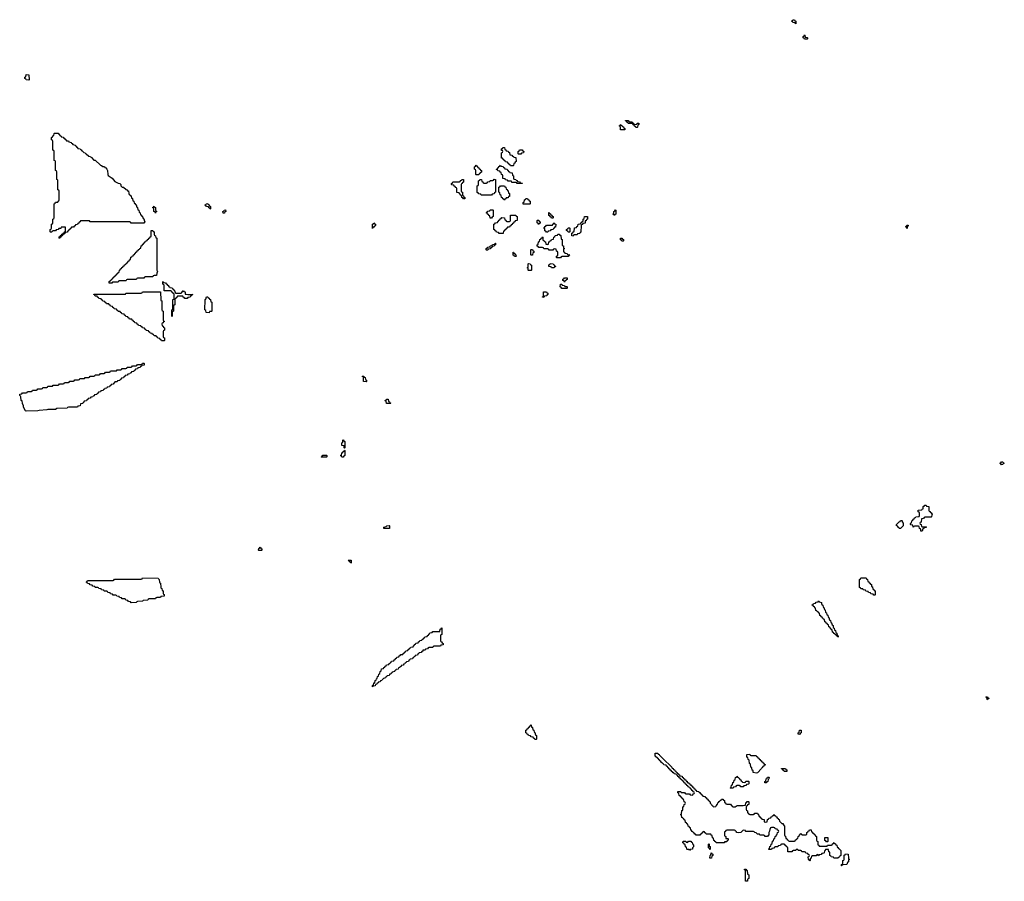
# Model space of a CAD drawing. Header units: inches. Extents: x 2886961 to 3052306, y 543424 to 918523.
# Tile 58 of 117: x 2917367 to 2932774, y 790786 to 804272. Entities that reach past the tile are written whole.
import ezdxf

# ---------------------------------------------------------------- set-up
doc = ezdxf.new("R2010")
doc.units = ezdxf.units.IN
doc.header["$MEASUREMENT"] = 0
for name, color, linetype in [('C9719', 7, 'Continuous'), ('C9729', 7, 'Continuous'), ('C9739', 7, 'Continuous'), ('C9810', 7, 'Continuous'), ('C9820', 7, 'Continuous'), ('C9830', 7, 'Continuous')]:
    doc.layers.add(name, color=color, linetype=linetype)

msp = doc.modelspace()

# ---------------------------------------------------------------- linework, layer by layer
at = {"layer": 'C9719', "color": 6}
for points in [[(2919573, 800000), (2919574, 799890), (2919578, 799878), (2919592, 799872), (2919594, 799850), (2919594, 799730), (2919598, 799718), (2919614, 799710), (2919614, 799570), (2919618, 799558), (2919634, 799550), (2919618, 799542), (2919613, 799527), (2919598, 799522), (2919594, 799510), (2919598, 799478), (2919613, 799473), (2919618, 799458), (2919634, 799450), (2919634, 799410), (2919618, 799402), (2919614, 799390), (2919614, 799310), (2919618, 799298), (2919634, 799290), (2919634, 799250), (2919630, 799246), (2919587, 799247), (2919582, 799262), (2919567, 799267), (2919562, 799282), (2919527, 799287), (2919522, 799302), (2919507, 799307), (2919502, 799322), (2919470, 799326), (2919462, 799342), (2919447, 799347), (2919442, 799362), (2919407, 799367), (2919402, 799382), (2919387, 799387), (2919382, 799402), (2919347, 799407), (2919342, 799422), (2919327, 799427), (2919322, 799442), (2919287, 799447), (2919282, 799462), (2919267, 799467), (2919262, 799482), (2919227, 799487), (2919222, 799502), (2919207, 799507), (2919202, 799522), (2919167, 799527), (2919162, 799542), (2919147, 799547), (2919142, 799562), (2919127, 799567), (2919122, 799582), (2919087, 799587), (2919082, 799602), (2919067, 799607), (2919062, 799622), (2919027, 799627), (2919022, 799642), (2919007, 799647), (2919002, 799662), (2918967, 799667), (2918962, 799682), (2918947, 799687), (2918942, 799702), (2918907, 799707), (2918902, 799722), (2918887, 799727), (2918882, 799742), (2918847, 799747), (2918842, 799762), (2918827, 799767), (2918822, 799782), (2918787, 799787), (2918782, 799802), (2918767, 799807), (2918762, 799822), (2918727, 799827), (2918722, 799842), (2918707, 799847), (2918702, 799862), (2918667, 799867), (2918662, 799882), (2918647, 799887), (2918642, 799902), (2918607, 799907), (2918602, 799922), (2918587, 799927), (2918582, 799942), (2918550, 799946), (2918542, 799962), (2918526, 799970), (2918530, 799974), (2919010, 799974), (2919022, 799978), (2919030, 799994), (2919270, 799994), (2919282, 799998), (2919283, 800000)], [(2920000, 799922), (2919998, 799922), (2919990, 799906), (2919950, 799906), (2919942, 799922), (2919927, 799927), (2919922, 799942), (2919910, 799946), (2919850, 799946), (2919838, 799942), (2919833, 799927), (2919818, 799922), (2919813, 799907), (2919798, 799902), (2919794, 799890), (2919794, 799810), (2919778, 799802), (2919774, 799790), (2919774, 799710), (2919758, 799702), (2919754, 799690), (2919754, 799630), (2919750, 799626), (2919746, 799630), (2919746, 799730), (2919762, 799738), (2919766, 799750), (2919766, 799890), (2919782, 799898), (2919786, 799910), (2919786, 799970), (2919782, 799982), (2919767, 799987), (2919763, 800000)], [(2919798, 800000), (2919798, 799998), (2919813, 799993), (2919887, 799993), (2919902, 799998), (2919903, 800000)], [(2919955, 800000), (2919958, 799978), (2919970, 799974), (2920000, 799973)]]:
    msp.add_lwpolyline(points, dxfattribs=at)
for points in [[(2917470, 798143), (2917459, 798150), (2917429, 798209), (2917429, 798230), (2917410, 798266), (2917406, 798306), (2917389, 798310), (2917387, 798367), (2917382, 798382), (2917368, 798390), (2917367, 798413), (2917402, 798418), (2917410, 798434), (2917470, 798434), (2917482, 798438), (2917490, 798454), (2917550, 798454), (2917562, 798458), (2917570, 798474), (2917630, 798474), (2917642, 798478), (2917650, 798494), (2917710, 798494), (2917722, 798498), (2917730, 798514), (2917790, 798514), (2917802, 798518), (2917810, 798534), (2917870, 798534), (2917882, 798538), (2917890, 798554), (2917970, 798554), (2917982, 798558), (2917990, 798574), (2918050, 798574), (2918062, 798578), (2918070, 798594), (2918130, 798594), (2918142, 798598), (2918150, 798614), (2918210, 798614), (2918222, 798618), (2918230, 798634), (2918290, 798634), (2918302, 798638), (2918310, 798654), (2918370, 798654), (2918382, 798658), (2918390, 798674), (2918450, 798674), (2918462, 798678), (2918470, 798694), (2918530, 798694), (2918542, 798698), (2918550, 798714), (2918610, 798714), (2918622, 798718), (2918630, 798734), (2918690, 798734), (2918702, 798738), (2918710, 798754), (2918770, 798754), (2918782, 798758), (2918790, 798774), (2918870, 798774), (2918882, 798778), (2918890, 798794), (2918950, 798794), (2918962, 798798), (2918970, 798814), (2919030, 798814), (2919042, 798818), (2919050, 798834), (2919110, 798834), (2919122, 798838), (2919130, 798854), (2919190, 798854), (2919202, 798858), (2919210, 798874), (2919270, 798874), (2919282, 798878), (2919290, 798894), (2919310, 798894), (2919314, 798890), (2919313, 798867), (2919278, 798862), (2919273, 798847), (2919258, 798842), (2919253, 798827), (2919218, 798822), (2919210, 798806), (2919178, 798802), (2919173, 798787), (2919158, 798782), (2919153, 798767), (2919118, 798762), (2919113, 798747), (2919098, 798742), (2919093, 798727), (2919058, 798722), (2919050, 798706), (2919018, 798702), (2919013, 798687), (2918998, 798682), (2918993, 798667), (2918958, 798662), (2918953, 798647), (2918938, 798642), (2918933, 798627), (2918898, 798622), (2918890, 798606), (2918858, 798602), (2918853, 798587), (2918838, 798582), (2918830, 798566), (2918798, 798562), (2918793, 798547), (2918778, 798542), (2918773, 798527), (2918738, 798522), (2918730, 798506), (2918698, 798502), (2918693, 798487), (2918678, 798482), (2918673, 798467), (2918638, 798462), (2918630, 798446), (2918598, 798442), (2918593, 798427), (2918578, 798422), (2918573, 798407), (2918538, 798402), (2918533, 798387), (2918518, 798382), (2918513, 798367), (2918478, 798362), (2918470, 798346), (2918438, 798342), (2918433, 798327), (2918418, 798322), (2918413, 798307), (2918378, 798302), (2918373, 798287), (2918358, 798282), (2918353, 798267), (2918318, 798262), (2918313, 798227), (2918278, 798222), (2918272, 798208), (2918130, 798206), (2918118, 798202), (2918110, 798189), (2917950, 798186), (2917930, 798169), (2917810, 798169), (2917790, 798164), (2917670, 798155), (2917650, 798150)], [(2919110, 795146), (2919102, 795162), (2919070, 795166), (2919062, 795182), (2919027, 795187), (2919022, 795202), (2919010, 795206), (2918970, 795206), (2918962, 795222), (2918930, 795226), (2918922, 795242), (2918887, 795247), (2918882, 795262), (2918870, 795266), (2918830, 795266), (2918822, 795282), (2918790, 795286), (2918782, 795302), (2918747, 795307), (2918742, 795322), (2918730, 795326), (2918690, 795326), (2918682, 795342), (2918650, 795346), (2918642, 795362), (2918607, 795367), (2918602, 795382), (2918590, 795386), (2918550, 795386), (2918542, 795402), (2918510, 795406), (2918502, 795422), (2918470, 795426), (2918462, 795442), (2918430, 795446), (2918422, 795462), (2918406, 795470), (2918422, 795478), (2918430, 795494), (2918830, 795494), (2918842, 795498), (2918850, 795514), (2919270, 795514), (2919282, 795518), (2919290, 795534), (2919533, 795533), (2919538, 795518), (2919552, 795510), (2919554, 795470), (2919558, 795458), (2919572, 795450), (2919574, 795390), (2919578, 795378), (2919592, 795370), (2919598, 795338), (2919610, 795334), (2919613, 795293), (2919618, 795278), (2919630, 795274), (2919630, 795249), (2919578, 795242), (2919570, 795229), (2919513, 795227), (2919498, 795222), (2919490, 795209), (2919390, 795206), (2919378, 795202), (2919371, 795189), (2919298, 795182), (2919290, 795169), (2919210, 795166), (2919198, 795162), (2919190, 795148)]]:
    msp.add_lwpolyline(points, close=True, dxfattribs=at)
at = {"layer": 'C9729', "color": 6}
for points in [[(2920000, 799973), (2920074, 799970), (2920058, 799962), (2920053, 799947), (2920038, 799942), (2920033, 799927), (2920000, 799922)], [(2925617, 800000), (2925618, 799998), (2925633, 799993), (2925632, 799970), (2925618, 799962), (2925614, 799950), (2925578, 799942), (2925570, 799926), (2925548, 799928), (2925550, 799934), (2925562, 799938), (2925566, 799950), (2925566, 800000)], [(2930000, 794823), (2929987, 794827), (2929982, 794842), (2929967, 794847), (2929962, 794882), (2929947, 794887), (2929942, 794902), (2929927, 794907), (2929922, 794922), (2929907, 794927), (2929902, 794942), (2929887, 794947), (2929882, 794982), (2929867, 794987), (2929862, 795002), (2929847, 795007), (2929842, 795022), (2929827, 795027), (2929822, 795062), (2929807, 795067), (2929802, 795082), (2929787, 795087), (2929782, 795102), (2929767, 795107), (2929767, 795113), (2929782, 795118), (2929790, 795134), (2929822, 795138), (2929830, 795154), (2929862, 795158), (2929870, 795174), (2929878, 795158), (2929912, 795150), (2929913, 795133), (2929918, 795118), (2929932, 795110), (2929938, 795078), (2929952, 795070), (2929958, 795038), (2929972, 795030), (2929978, 794998), (2929992, 794990), (2929998, 794958), (2930000, 794957)], [(2930000, 791285), (2929990, 791286), (2929978, 791282), (2929973, 791267), (2929958, 791262), (2929954, 791230), (2929950, 791226), (2929918, 791222), (2929910, 791206), (2929878, 791202), (2929870, 791186), (2929862, 791202), (2929850, 791206), (2929838, 791202), (2929830, 791186), (2929770, 791186), (2929758, 791182), (2929754, 791150), (2929738, 791142), (2929734, 791110), (2929730, 791106), (2929722, 791122), (2929708, 791128), (2929706, 791170), (2929722, 791178), (2929726, 791190), (2929722, 791202), (2929707, 791207), (2929702, 791222), (2929670, 791226), (2929662, 791242), (2929650, 791246), (2929608, 791248), (2929602, 791262), (2929590, 791266), (2929550, 791266), (2929542, 791282), (2929530, 791286), (2929518, 791282), (2929510, 791266), (2929470, 791266), (2929458, 791262), (2929450, 791246), (2929390, 791246), (2929386, 791250), (2929386, 791310), (2929382, 791322), (2929367, 791327), (2929362, 791342), (2929348, 791348), (2929342, 791362), (2929330, 791366), (2929290, 791366), (2929278, 791362), (2929270, 791346), (2929238, 791342), (2929230, 791326), (2929190, 791326), (2929178, 791322), (2929170, 791306), (2929138, 791302), (2929130, 791286), (2929090, 791286), (2929090, 791294), (2929102, 791298), (2929106, 791330), (2929122, 791338), (2929126, 791370), (2929142, 791378), (2929148, 791412), (2929162, 791418), (2929166, 791450), (2929182, 791458), (2929186, 791490), (2929202, 791498), (2929210, 791514), (2929222, 791518), (2929226, 791550), (2929242, 791558), (2929246, 791570), (2929242, 791582), (2929227, 791587), (2929222, 791602), (2929190, 791606), (2929182, 791622), (2929170, 791626), (2929130, 791626), (2929118, 791622), (2929104, 791596), (2929102, 791570), (2929092, 791550), (2929092, 791508), (2929078, 791502), (2929070, 791488), (2929030, 791488), (2929022, 791502), (2929010, 791506), (2928948, 791508), (2928942, 791522), (2928910, 791526), (2928890, 791546), (2928869, 791549), (2928862, 791562), (2928847, 791567), (2928732, 791568), (2928726, 791570), (2928722, 791582), (2928690, 791586), (2928650, 791549), (2928610, 791546), (2928586, 791550), (2928582, 791562), (2928566, 791570), (2928562, 791582), (2928550, 791586), (2928430, 791586), (2928418, 791582), (2928412, 791568), (2928398, 791562), (2928394, 791550), (2928394, 791510), (2928398, 791498), (2928414, 791490), (2928418, 791458), (2928450, 791454), (2928454, 791450), (2928454, 791430), (2928438, 791422), (2928430, 791406), (2928398, 791402), (2928394, 791390), (2928387, 791387), (2928267, 791387), (2928262, 791402), (2928247, 791407), (2928242, 791422), (2928227, 791427), (2928222, 791462), (2928210, 791466), (2928202, 791502), (2928188, 791508), (2928182, 791522), (2928170, 791526), (2928110, 791526), (2928102, 791542), (2928087, 791547), (2928082, 791562), (2928070, 791566), (2928058, 791562), (2928053, 791547), (2928038, 791542), (2928034, 791530), (2928018, 791522), (2928012, 791508), (2927950, 791506), (2927942, 791522), (2927930, 791526), (2927922, 791542), (2927906, 791550), (2927902, 791562), (2927887, 791567), (2927882, 791582), (2927867, 791587), (2927862, 791622), (2927847, 791627), (2927842, 791642), (2927827, 791647), (2927822, 791682), (2927807, 791687), (2927802, 791702), (2927787, 791707), (2927782, 791742), (2927767, 791747), (2927762, 791762), (2927747, 791767), (2927742, 791782), (2927727, 791787), (2927722, 791822), (2927706, 791830), (2927722, 791838), (2927727, 791893), (2927742, 791898), (2927746, 791910), (2927746, 791950), (2927762, 791958), (2927766, 791990), (2927782, 791998), (2927786, 792010), (2927782, 792022), (2927766, 792030), (2927762, 792062), (2927747, 792067), (2927742, 792082), (2927727, 792087), (2927722, 792102), (2927710, 792106), (2927702, 792122), (2927686, 792130), (2927682, 792162), (2927666, 792170), (2927667, 792193), (2927707, 792193), (2927714, 792190), (2927718, 792178), (2927730, 792174), (2927770, 792174), (2927778, 792158), (2927790, 792154), (2927850, 792154), (2927858, 792138), (2927890, 792134), (2927902, 792138), (2927907, 792153), (2927922, 792158), (2927926, 792170), (2927922, 792182), (2927907, 792187), (2927902, 792202), (2927887, 792207), (2927882, 792222), (2927867, 792227), (2927862, 792242), (2927847, 792247), (2927842, 792262), (2927827, 792267), (2927822, 792282), (2927807, 792287), (2927802, 792302), (2927787, 792307), (2927782, 792322), (2927767, 792327), (2927762, 792342), (2927747, 792347), (2927742, 792362), (2927727, 792367), (2927722, 792382), (2927710, 792386), (2927702, 792402), (2927690, 792406), (2927682, 792422), (2927668, 792428), (2927662, 792442), (2927646, 792450), (2927642, 792462), (2927610, 792466), (2927602, 792482), (2927590, 792486), (2927582, 792502), (2927570, 792506), (2927562, 792522), (2927550, 792526), (2927542, 792542), (2927530, 792546), (2927522, 792562), (2927510, 792566), (2927502, 792582), (2927486, 792590), (2927482, 792602), (2927448, 792608), (2927442, 792622), (2927426, 792630), (2927422, 792642), (2927410, 792646), (2927402, 792662), (2927386, 792670), (2927382, 792682), (2927370, 792686), (2927362, 792702), (2927350, 792706), (2927310, 792746), (2927310, 792794), (2927350, 792791), (2927357, 792777), (2927371, 792770), (2927378, 792758), (2927410, 792731), (2927418, 792718), (2927432, 792710), (2927574, 792570), (2927578, 792558), (2927594, 792550), (2927598, 792538), (2927614, 792530), (2927618, 792518), (2927634, 792510), (2927638, 792498), (2927654, 792490), (2927658, 792478), (2927674, 792470), (2927678, 792458), (2927694, 792450), (2927698, 792438), (2927732, 792430), (2927734, 792414), (2927750, 792412), (2927754, 792394), (2927770, 792392), (2927774, 792374), (2927790, 792372), (2927794, 792354), (2927810, 792352), (2927814, 792334), (2927834, 792330), (2927838, 792318), (2927854, 792310), (2927858, 792298), (2927870, 792294), (2927878, 792278), (2927890, 792274), (2927898, 792258), (2927914, 792250), (2927918, 792238), (2927930, 792234), (2927938, 792218), (2927954, 792210), (2927958, 792198), (2927994, 792190), (2927998, 792178), (2928010, 792174), (2928018, 792158), (2928034, 792150), (2928038, 792138), (2928052, 792132), (2928058, 792118), (2928090, 792114), (2928098, 792098), (2928110, 792094), (2928118, 792078), (2928130, 792074), (2928138, 792058), (2928153, 792053), (2928158, 792038), (2928174, 792030), (2928174, 792010), (2928194, 791990), (2928198, 791978), (2928214, 791970), (2928218, 791958), (2928230, 791954), (2928262, 791958), (2928266, 791970), (2928287, 791993), (2928290, 792014), (2928302, 792018), (2928310, 792034), (2928322, 792038), (2928327, 792053), (2928342, 792058), (2928350, 792074), (2928372, 792072), (2928378, 792058), (2928394, 792050), (2928398, 792018), (2928413, 792013), (2928418, 791998), (2928430, 791994), (2928490, 791994), (2928498, 791978), (2928510, 791974), (2928518, 791958), (2928530, 791954), (2928570, 791954), (2928576, 791964), (2928592, 791972), (2928687, 791973), (2928722, 791978), (2928730, 792014), (2928742, 792018), (2928750, 792034), (2928770, 792034), (2928774, 792030), (2928774, 791990), (2928758, 791982), (2928753, 791967), (2928738, 791962), (2928734, 791950), (2928734, 791910), (2928738, 791898), (2928754, 791890), (2928758, 791858), (2928773, 791853), (2928778, 791838), (2928790, 791834), (2928850, 791834), (2928862, 791838), (2928868, 791852), (2928910, 791852), (2928918, 791838), (2928930, 791834), (2928938, 791798), (2928950, 791794), (2928958, 791778), (2928973, 791773), (2928978, 791758), (2929014, 791754), (2929018, 791718), (2929030, 791714), (2929062, 791718), (2929066, 791754), (2929082, 791758), (2929090, 791774), (2929122, 791778), (2929127, 791793), (2929142, 791798), (2929147, 791813), (2929162, 791818), (2929167, 791833), (2929173, 791833), (2929178, 791818), (2929193, 791813), (2929198, 791798), (2929210, 791794), (2929218, 791778), (2929234, 791770), (2929238, 791758), (2929250, 791754), (2929254, 791730), (2929292, 791692), (2929312, 791690), (2929313, 791673), (2929332, 791648), (2929334, 791510), (2929338, 791498), (2929352, 791492), (2929358, 791458), (2929370, 791454), (2929378, 791438), (2929394, 791430), (2929398, 791418), (2929410, 791414), (2929490, 791414), (2929502, 791418), (2929507, 791433), (2929522, 791438), (2929528, 791452), (2929542, 791458), (2929546, 791490), (2929562, 791498), (2929567, 791513), (2929582, 791518), (2929587, 791533), (2929593, 791533), (2929598, 791518), (2929610, 791514), (2929670, 791514), (2929682, 791518), (2929686, 791550), (2929702, 791558), (2929707, 791573), (2929722, 791578), (2929727, 791593), (2929750, 791594), (2929754, 791590), (2929758, 791558), (2929770, 791554), (2929778, 791538), (2929793, 791533), (2929798, 791518), (2929813, 791513), (2929818, 791498), (2929834, 791490), (2929834, 791430), (2929838, 791418), (2929854, 791410), (2929854, 791370), (2929858, 791358), (2929873, 791353), (2929878, 791338), (2929890, 791334), (2929990, 791334), (2930000, 791337)], [(2930000, 791406), (2929990, 791406), (2929982, 791422), (2929967, 791427), (2929966, 791470), (2929970, 791474), (2930000, 791474)]]:
    msp.add_lwpolyline(points, dxfattribs=at)
for points in [[(2920330, 799686), (2920287, 799687), (2920282, 799722), (2920266, 799730), (2920268, 799888), (2920270, 799894), (2920282, 799898), (2920290, 799934), (2920310, 799934), (2920318, 799918), (2920330, 799914), (2920338, 799898), (2920354, 799890), (2920358, 799858), (2920372, 799850), (2920374, 799710), (2920370, 799706), (2920338, 799702)], [(2922790, 798606), (2922747, 798607), (2922746, 798670), (2922742, 798682), (2922727, 798687), (2922730, 798694), (2922750, 798694), (2922758, 798678), (2922773, 798673), (2922778, 798638), (2922794, 798630), (2922794, 798610)], [(2923170, 798266), (2923107, 798267), (2923102, 798302), (2923087, 798307), (2923087, 798313), (2923102, 798318), (2923110, 798334), (2923130, 798334), (2923134, 798330), (2923138, 798298), (2923153, 798293), (2923158, 798278), (2923174, 798270)], [(2922450, 797566), (2922446, 797570), (2922442, 797602), (2922410, 797606), (2922406, 797610), (2922406, 797650), (2922422, 797658), (2922426, 797690), (2922430, 797694), (2922438, 797678), (2922454, 797670), (2922454, 797570)], [(2922090, 797426), (2922086, 797430), (2922102, 797438), (2922110, 797454), (2922170, 797454), (2922174, 797450), (2922174, 797430), (2922170, 797426)], [(2922430, 797426), (2922407, 797427), (2922402, 797442), (2922386, 797450), (2922402, 797458), (2922406, 797490), (2922422, 797498), (2922430, 797514), (2922442, 797518), (2922450, 797534), (2922454, 797530), (2922454, 797450), (2922438, 797442)], [(2923070, 796306), (2923066, 796310), (2923066, 796330), (2923102, 796338), (2923110, 796352), (2923150, 796354), (2923154, 796350), (2923154, 796310), (2923150, 796308)], [(2921110, 795966), (2921106, 795970), (2921107, 795993), (2921122, 795998), (2921130, 796014), (2921138, 795998), (2921154, 795990), (2921154, 795970), (2921150, 795966)], [(2922550, 795768), (2922542, 795782), (2922530, 795786), (2922522, 795802), (2922510, 795806), (2922507, 795813), (2922553, 795813), (2922554, 795770)], [(2922890, 793828), (2922889, 793851), (2922906, 793854), (2922909, 793890), (2922926, 793894), (2922929, 793930), (2922946, 793934), (2922950, 793954), (2922962, 793958), (2922968, 793990), (2922982, 793998), (2922988, 794030), (2923002, 794038), (2923008, 794070), (2923022, 794078), (2923030, 794114), (2923062, 794118), (2923067, 794133), (2923082, 794138), (2923087, 794153), (2923102, 794158), (2923107, 794173), (2923142, 794178), (2923147, 794193), (2923162, 794198), (2923167, 794213), (2923182, 794218), (2923187, 794233), (2923222, 794238), (2923227, 794253), (2923242, 794258), (2923247, 794273), (2923262, 794278), (2923267, 794293), (2923302, 794298), (2923307, 794313), (2923322, 794318), (2923330, 794334), (2923362, 794338), (2923367, 794353), (2923382, 794358), (2923387, 794373), (2923402, 794378), (2923407, 794393), (2923442, 794398), (2923447, 794413), (2923462, 794418), (2923467, 794433), (2923482, 794438), (2923487, 794453), (2923522, 794458), (2923527, 794473), (2923542, 794478), (2923547, 794493), (2923562, 794498), (2923567, 794513), (2923602, 794518), (2923607, 794533), (2923622, 794538), (2923630, 794554), (2923662, 794558), (2923667, 794573), (2923682, 794578), (2923687, 794593), (2923702, 794598), (2923707, 794613), (2923742, 794618), (2923747, 794633), (2923762, 794638), (2923767, 794653), (2923782, 794658), (2923787, 794673), (2923822, 794678), (2923830, 794694), (2923930, 794694), (2923942, 794698), (2923947, 794733), (2923962, 794738), (2923967, 794753), (2923973, 794753), (2923974, 794650), (2923958, 794642), (2923954, 794630), (2923954, 794550), (2923958, 794538), (2923970, 794534), (2923978, 794518), (2923994, 794510), (2923993, 794487), (2923958, 794482), (2923950, 794466), (2923850, 794466), (2923838, 794462), (2923830, 794446), (2923770, 794446), (2923758, 794442), (2923750, 794426), (2923718, 794422), (2923710, 794406), (2923678, 794402), (2923674, 794390), (2923658, 794382), (2923650, 794366), (2923618, 794362), (2923614, 794350), (2923598, 794342), (2923592, 794328), (2923558, 794322), (2923554, 794310), (2923538, 794302), (2923532, 794288), (2923518, 794282), (2923514, 794270), (2923478, 794262), (2923474, 794250), (2923458, 794242), (2923451, 794229), (2923418, 794222), (2923414, 794210), (2923398, 794202), (2923394, 794190), (2923374, 794186), (2923371, 794169), (2923338, 794162), (2923334, 794150), (2923318, 794142), (2923314, 794130), (2923294, 794126), (2923290, 794108), (2923258, 794102), (2923254, 794090), (2923238, 794082), (2923231, 794069), (2923198, 794062), (2923190, 794046), (2923178, 794042), (2923174, 794030), (2923154, 794026), (2923150, 794008), (2923118, 794002), (2923114, 793990), (2923098, 793982), (2923091, 793969), (2923058, 793962), (2923052, 793948), (2923038, 793942), (2923034, 793930), (2923014, 793926), (2923010, 793908), (2922978, 793902), (2922974, 793890), (2922958, 793882), (2922954, 793870), (2922934, 793866), (2922930, 793848), (2922898, 793842)], [(2925450, 793006), (2925427, 793007), (2925422, 793022), (2925407, 793027), (2925402, 793042), (2925370, 793046), (2925362, 793062), (2925327, 793067), (2925322, 793082), (2925307, 793087), (2925302, 793102), (2925286, 793110), (2925287, 793153), (2925302, 793158), (2925307, 793173), (2925322, 793178), (2925327, 793193), (2925342, 793198), (2925347, 793213), (2925362, 793218), (2925370, 793234), (2925378, 793198), (2925390, 793194), (2925398, 793158), (2925412, 793150), (2925418, 793118), (2925430, 793114), (2925438, 793078), (2925452, 793070), (2925454, 793010)], [(2929570, 793086), (2929547, 793087), (2929546, 793110), (2929562, 793118), (2929568, 793152), (2929594, 793150), (2929594, 793110), (2929578, 793102)], [(2928890, 792478), (2928846, 792490), (2928842, 792522), (2928830, 792526), (2928822, 792562), (2928808, 792570), (2928802, 792622), (2928788, 792628), (2928782, 792682), (2928766, 792690), (2928762, 792722), (2928746, 792730), (2928747, 792773), (2928790, 792774), (2928798, 792758), (2928810, 792754), (2928893, 792753), (2928898, 792738), (2928913, 792733), (2928918, 792718), (2928933, 792713), (2928938, 792698), (2928950, 792694), (2928958, 792678), (2928970, 792674), (2928978, 792658), (2928993, 792653), (2928998, 792638), (2929010, 792634), (2929018, 792618), (2929032, 792612), (2929030, 792606), (2929018, 792602), (2929010, 792586), (2928998, 792582), (2928990, 792566), (2928978, 792562), (2928974, 792550), (2928910, 792486)], [(2929330, 792506), (2929322, 792522), (2929310, 792526), (2929302, 792542), (2929290, 792546), (2929287, 792553), (2929352, 792552), (2929358, 792538), (2929372, 792530), (2929370, 792506)], [(2928710, 792334), (2928722, 792338), (2928730, 792352), (2928770, 792354), (2928774, 792350), (2928774, 792310), (2928770, 792306), (2928738, 792302), (2928730, 792286), (2928698, 792282), (2928690, 792266), (2928650, 792266), (2928642, 792282), (2928630, 792286), (2928590, 792286), (2928578, 792282), (2928570, 792266), (2928538, 792262), (2928530, 792246), (2928490, 792246), (2928486, 792250), (2928502, 792258), (2928506, 792290), (2928522, 792298), (2928526, 792330), (2928542, 792338), (2928546, 792370), (2928562, 792378), (2928566, 792410), (2928582, 792418), (2928590, 792434), (2928598, 792418), (2928613, 792413), (2928618, 792398), (2928633, 792393), (2928638, 792378), (2928653, 792373), (2928658, 792358), (2928674, 792350), (2928678, 792338)], [(2929050, 792326), (2929028, 792328), (2929026, 792350), (2929042, 792358), (2929048, 792392), (2929062, 792398), (2929070, 792414), (2929090, 792414), (2929094, 792410), (2929092, 792388), (2929078, 792382), (2929074, 792350), (2929058, 792342)], [(2927850, 791266), (2927842, 791282), (2927810, 791286), (2927806, 791290), (2927802, 791322), (2927787, 791327), (2927782, 791362), (2927767, 791367), (2927762, 791382), (2927746, 791390), (2927747, 791413), (2927790, 791414), (2927798, 791398), (2927810, 791394), (2927822, 791398), (2927830, 791414), (2927870, 791414), (2927878, 791398), (2927890, 791394), (2927893, 791373), (2927912, 791350), (2927912, 791328), (2927894, 791310), (2927893, 791287), (2927858, 791282)], [(2928170, 791286), (2928162, 791302), (2928146, 791310), (2928146, 791370), (2928150, 791374), (2928154, 791370), (2928158, 791338), (2928174, 791330), (2928174, 791290)], [(2928170, 791146), (2928166, 791150), (2928169, 791191), (2928182, 791198), (2928186, 791230), (2928190, 791234), (2928198, 791218), (2928212, 791212), (2928214, 791190), (2928198, 791182), (2928194, 791150), (2928190, 791146)], [(2928730, 790786), (2928726, 790790), (2928726, 790950), (2928722, 790962), (2928707, 790967), (2928710, 790974), (2928730, 790974), (2928738, 790958), (2928753, 790953), (2928758, 790898), (2928774, 790890), (2928774, 790830), (2928758, 790822), (2928754, 790790), (2928750, 790786)]]:
    msp.add_lwpolyline(points, close=True, dxfattribs=at)
at = {"layer": 'C9739', "color": 6}
for points in [[(2932730, 797306), (2932722, 797322), (2932706, 797330), (2932722, 797338), (2932728, 797352), (2932752, 797352), (2932758, 797338), (2932774, 797330), (2932758, 797322), (2932750, 797308)], [(2931490, 796334), (2931550, 796334), (2931554, 796330), (2931550, 796326), (2931518, 796322), (2931510, 796306), (2931498, 796302), (2931490, 796266), (2931468, 796268), (2931467, 796287), (2931462, 796302), (2931448, 796310), (2931442, 796342), (2931430, 796346), (2931370, 796346), (2931358, 796342), (2931354, 796330), (2931348, 796328), (2931342, 796362), (2931310, 796366), (2931306, 796370), (2931307, 796387), (2931310, 796394), (2931322, 796398), (2931326, 796430), (2931342, 796438), (2931347, 796453), (2931362, 796458), (2931367, 796473), (2931382, 796478), (2931387, 796493), (2931442, 796498), (2931446, 796510), (2931446, 796550), (2931442, 796562), (2931426, 796570), (2931427, 796593), (2931482, 796598), (2931488, 796612), (2931502, 796618), (2931506, 796650), (2931522, 796658), (2931530, 796674), (2931550, 796674), (2931558, 796658), (2931590, 796654), (2931594, 796650), (2931594, 796590), (2931598, 796578), (2931610, 796574), (2931618, 796558), (2931630, 796554), (2931638, 796538), (2931652, 796530), (2931638, 796522), (2931634, 796490), (2931630, 796486), (2931530, 796486), (2931518, 796482), (2931510, 796466), (2931478, 796462), (2931472, 796408), (2931458, 796402), (2931454, 796390), (2931458, 796378), (2931472, 796372), (2931478, 796338)], [(2931150, 796309), (2931128, 796310), (2931126, 796326), (2931110, 796328), (2931106, 796346), (2931088, 796350), (2931086, 796370), (2931130, 796414), (2931142, 796418), (2931150, 796434), (2931170, 796434), (2931174, 796430), (2931174, 796410), (2931191, 796391), (2931192, 796350)], [(2930730, 795266), (2930722, 795282), (2930687, 795287), (2930682, 795302), (2930647, 795307), (2930642, 795322), (2930607, 795327), (2930602, 795342), (2930567, 795347), (2930562, 795362), (2930530, 795366), (2930522, 795382), (2930507, 795387), (2930508, 795510), (2930522, 795518), (2930530, 795534), (2930610, 795534), (2930618, 795518), (2930634, 795510), (2930638, 795478), (2930653, 795473), (2930658, 795458), (2930670, 795454), (2930678, 795438), (2930694, 795430), (2930698, 795398), (2930713, 795393), (2930718, 795358), (2930733, 795353), (2930738, 795338), (2930754, 795330), (2930754, 795270), (2930750, 795266)], [(2932510, 793626), (2932506, 793630), (2932502, 793662), (2932487, 793667), (2932490, 793674), (2932513, 793673), (2932518, 793658), (2932532, 793652), (2932530, 793646), (2932518, 793642)], [(2930230, 791026), (2930226, 791030), (2930226, 791050), (2930242, 791058), (2930246, 791070), (2930246, 791110), (2930262, 791118), (2930266, 791130), (2930267, 791193), (2930282, 791198), (2930290, 791214), (2930332, 791212), (2930334, 791150), (2930338, 791138), (2930351, 791130), (2930338, 791122), (2930334, 791090), (2930318, 791082), (2930312, 791048), (2930250, 791046), (2930238, 791042)]]:
    msp.add_lwpolyline(points, close=True, dxfattribs=at)
for points in [[(2930000, 794957), (2930012, 794950), (2930018, 794918), (2930030, 794914), (2930038, 794878), (2930052, 794870), (2930058, 794838), (2930072, 794830), (2930078, 794798), (2930094, 794790), (2930098, 794758), (2930114, 794750), (2930118, 794718), (2930134, 794710), (2930138, 794678), (2930154, 794670), (2930158, 794638), (2930174, 794630), (2930174, 794610), (2930170, 794606), (2930162, 794622), (2930147, 794627), (2930142, 794642), (2930127, 794647), (2930122, 794662), (2930107, 794667), (2930102, 794682), (2930087, 794687), (2930082, 794722), (2930067, 794727), (2930062, 794742), (2930047, 794747), (2930042, 794762), (2930027, 794767), (2930022, 794802), (2930007, 794807), (2930002, 794822), (2930000, 794823)], [(2930000, 791474), (2930010, 791474), (2930014, 791470), (2930014, 791410), (2930010, 791406), (2930000, 791406)], [(2930000, 791337), (2930002, 791338), (2930010, 791354), (2930070, 791354), (2930082, 791358), (2930087, 791373), (2930102, 791378), (2930110, 791394), (2930118, 791378), (2930133, 791373), (2930138, 791358), (2930154, 791350), (2930158, 791318), (2930170, 791314), (2930178, 791298), (2930190, 791294), (2930214, 791270), (2930214, 791190), (2930198, 791182), (2930194, 791170), (2930170, 791146), (2930113, 791147), (2930106, 791150), (2930102, 791162), (2930067, 791167), (2930062, 791182), (2930046, 791190), (2930046, 791230), (2930042, 791242), (2930026, 791250), (2930022, 791282), (2930000, 791285)]]:
    msp.add_lwpolyline(points, dxfattribs=at)
at = {"layer": 'C9810', "color": 6}
for points in [[(2917510, 803326), (2917468, 803328), (2917462, 803342), (2917448, 803350), (2917448, 803370), (2917462, 803378), (2917470, 803414), (2917512, 803410), (2917514, 803330)], [(2918670, 801972), (2918692, 801972), (2918698, 801958), (2918713, 801953), (2918730, 801934), (2918742, 801910), (2918745, 801850), (2918751, 801831), (2918812, 801790), (2918858, 801738), (2918910, 801711), (2918932, 801710), (2918950, 801692), (2918952, 801672), (2918972, 801652), (2918992, 801650), (2919032, 801612), (2919051, 801611), (2919053, 801593), (2919071, 801591), (2919073, 801553), (2919078, 801538), (2919090, 801534), (2919098, 801518), (2919110, 801514), (2919118, 801478), (2919130, 801474), (2919138, 801438), (2919152, 801430), (2919158, 801398), (2919170, 801394), (2919178, 801378), (2919190, 801374), (2919198, 801338), (2919212, 801330), (2919218, 801298), (2919234, 801290), (2919238, 801258), (2919254, 801250), (2919258, 801218), (2919270, 801214), (2919278, 801198), (2919290, 801194), (2919298, 801158), (2919310, 801154), (2919318, 801118), (2919332, 801110), (2919318, 801102), (2919310, 801086), (2919110, 801086), (2919102, 801102), (2919090, 801106), (2918470, 801106), (2918462, 801122), (2918450, 801126), (2918330, 801126), (2918318, 801122), (2918313, 801107), (2918298, 801102), (2918293, 801087), (2918278, 801082), (2918273, 801067), (2918238, 801062), (2918233, 801047), (2918218, 801042), (2918210, 801026), (2918178, 801022), (2918173, 801007), (2918158, 801002), (2918153, 800987), (2918138, 800982), (2918133, 800967), (2918118, 800962), (2918113, 800947), (2918078, 800942), (2918073, 800927), (2918058, 800922), (2918053, 800907), (2918038, 800902), (2918033, 800887), (2918018, 800882), (2918013, 800867), (2917998, 800862), (2917990, 800846), (2917986, 800850), (2917987, 800873), (2918002, 800878), (2918007, 800893), (2918022, 800898), (2918027, 800913), (2918042, 800918), (2918047, 800933), (2918062, 800938), (2918067, 800953), (2918082, 800958), (2918086, 800970), (2918086, 801010), (2918082, 801022), (2918070, 801026), (2918030, 801026), (2918018, 801022), (2918010, 801006), (2917978, 801002), (2917970, 800986), (2917938, 800982), (2917930, 800966), (2917890, 800966), (2917878, 800962), (2917870, 800946), (2917850, 800946), (2917846, 800950), (2917846, 800990), (2917862, 800998), (2917866, 801010), (2917866, 801070), (2917882, 801078), (2917886, 801090), (2917886, 801150), (2917902, 801158), (2917906, 801170), (2917906, 801390), (2917922, 801398), (2917930, 801414), (2917962, 801418), (2917967, 801433), (2917982, 801438), (2917986, 801450), (2917986, 801590), (2917982, 801602), (2917966, 801610), (2917966, 801750), (2917962, 801762), (2917946, 801770), (2917946, 801890), (2917942, 801902), (2917926, 801910), (2917926, 802050), (2917922, 802062), (2917906, 802070), (2917906, 802210), (2917902, 802222), (2917886, 802230), (2917886, 802370), (2917882, 802382), (2917866, 802390), (2917866, 802430), (2917882, 802438), (2917887, 802453), (2917902, 802458), (2917906, 802490), (2917910, 802494), (2917970, 802494), (2917978, 802478), (2917990, 802474), (2917998, 802458), (2918014, 802450), (2918018, 802438), (2918050, 802434), (2918058, 802418), (2918070, 802414), (2918078, 802398), (2918094, 802390), (2918098, 802378), (2918130, 802374), (2918138, 802358), (2918174, 802350), (2918178, 802338), (2918190, 802334), (2918198, 802318), (2918234, 802310), (2918238, 802298), (2918254, 802290), (2918258, 802278), (2918274, 802270), (2918278, 802258), (2918314, 802250), (2918318, 802238), (2918330, 802234), (2918338, 802218), (2918350, 802214), (2918373, 802193), (2918394, 802190), (2918398, 802178), (2918410, 802174), (2918450, 802134), (2918474, 802130), (2918478, 802118), (2918490, 802114), (2918530, 802074), (2918550, 802072), (2918630, 801994), (2918650, 801992)], [(2919490, 801246), (2919482, 801262), (2919466, 801270), (2919466, 801310), (2919462, 801322), (2919446, 801330), (2919462, 801338), (2919470, 801354), (2919478, 801338), (2919492, 801332), (2919493, 801293), (2919498, 801278), (2919512, 801270), (2919498, 801262)], [(2918767, 800147), (2918767, 800173), (2918782, 800178), (2918787, 800193), (2918802, 800198), (2918807, 800213), (2918822, 800218), (2918827, 800233), (2918842, 800238), (2918847, 800253), (2918862, 800258), (2918867, 800273), (2918882, 800278), (2918887, 800293), (2918902, 800298), (2918907, 800313), (2918922, 800318), (2918927, 800353), (2918942, 800358), (2918947, 800373), (2918962, 800378), (2918967, 800393), (2918982, 800398), (2918987, 800413), (2919002, 800418), (2919007, 800433), (2919022, 800438), (2919027, 800453), (2919042, 800458), (2919047, 800473), (2919062, 800478), (2919067, 800493), (2919082, 800498), (2919087, 800513), (2919102, 800518), (2919107, 800553), (2919122, 800558), (2919127, 800573), (2919142, 800578), (2919147, 800593), (2919162, 800598), (2919167, 800613), (2919182, 800618), (2919187, 800633), (2919202, 800638), (2919207, 800653), (2919222, 800658), (2919227, 800673), (2919242, 800678), (2919247, 800693), (2919262, 800698), (2919267, 800733), (2919282, 800738), (2919287, 800753), (2919302, 800758), (2919307, 800773), (2919322, 800778), (2919327, 800793), (2919342, 800798), (2919347, 800813), (2919362, 800818), (2919367, 800833), (2919382, 800838), (2919387, 800853), (2919402, 800858), (2919407, 800873), (2919422, 800878), (2919426, 800890), (2919426, 800970), (2919430, 800974), (2919450, 800974), (2919458, 800958), (2919474, 800950), (2919474, 800910), (2919478, 800898), (2919492, 800890), (2919498, 800858), (2919514, 800850), (2919512, 800392), (2919513, 800353), (2919522, 800330), (2919513, 800307), (2919510, 800266), (2919470, 800266), (2919458, 800262), (2919450, 800246), (2919330, 800246), (2919318, 800242), (2919310, 800228), (2919210, 800226), (2919198, 800222), (2919194, 800210), (2919187, 800207), (2919050, 800206), (2919038, 800202), (2919034, 800190), (2919027, 800187), (2918930, 800186), (2918918, 800182), (2918910, 800166), (2918830, 800166), (2918818, 800162), (2918810, 800148)]]:
    msp.add_lwpolyline(points, close=True, dxfattribs=at)
for points in [[(2919763, 800000), (2919762, 800002), (2919747, 800007), (2919742, 800022), (2919730, 800026), (2919627, 800027), (2919626, 800110), (2919622, 800122), (2919606, 800130), (2919606, 800170), (2919610, 800174), (2919618, 800158), (2919650, 800154), (2919658, 800138), (2919670, 800134), (2919678, 800118), (2919694, 800110), (2919698, 800098), (2919713, 800093), (2919718, 800078), (2919753, 800073), (2919758, 800058), (2919773, 800053), (2919778, 800038), (2919790, 800034), (2919798, 800000)], [(2919283, 800000), (2919290, 800012), (2919573, 800013), (2919573, 800000)], [(2919903, 800000), (2919906, 800010), (2919922, 800018), (2919930, 800034), (2919938, 800018), (2919954, 800010), (2919955, 800000)]]:
    msp.add_lwpolyline(points, dxfattribs=at)
at = {"layer": 'C9820', "color": 6}
for points in [[(2929510, 804208), (2929502, 804222), (2929466, 804230), (2929462, 804242), (2929446, 804250), (2929462, 804258), (2929466, 804270), (2929490, 804272), (2929494, 804254), (2929511, 804250), (2929514, 804210)], [(2929650, 803966), (2929642, 803982), (2929627, 803987), (2929626, 804010), (2929642, 804018), (2929647, 804033), (2929654, 804030), (2929658, 803998), (2929690, 803994), (2929694, 803990), (2929694, 803970), (2929690, 803966)], [(2926910, 802674), (2926950, 802674), (2926958, 802658), (2926973, 802653), (2926978, 802638), (2926990, 802634), (2927022, 802638), (2927030, 802654), (2927053, 802653), (2927054, 802630), (2927038, 802622), (2927034, 802590), (2927030, 802586), (2927007, 802587), (2927002, 802602), (2926987, 802607), (2926982, 802622), (2926967, 802627), (2926962, 802642), (2926950, 802646), (2926887, 802647), (2926882, 802662), (2926867, 802667), (2926862, 802682), (2926847, 802687), (2926847, 802693), (2926890, 802694), (2926898, 802678)], [(2926770, 802546), (2926766, 802550), (2926766, 802590), (2926762, 802602), (2926746, 802610), (2926762, 802618), (2926767, 802633), (2926773, 802633), (2926778, 802618), (2926793, 802613), (2926798, 802598), (2926813, 802593), (2926818, 802578), (2926834, 802570), (2926834, 802550), (2926830, 802546)], [(2925090, 801986), (2925047, 801987), (2925042, 802002), (2925027, 802007), (2925022, 802022), (2925007, 802027), (2925002, 802042), (2924967, 802047), (2924962, 802062), (2924947, 802067), (2924942, 802082), (2924927, 802087), (2924922, 802102), (2924907, 802107), (2924906, 802190), (2924922, 802198), (2924926, 802210), (2924922, 802222), (2924907, 802227), (2924906, 802250), (2924922, 802258), (2924927, 802273), (2924953, 802273), (2924958, 802238), (2924973, 802233), (2924978, 802218), (2925010, 802214), (2925018, 802198), (2925033, 802193), (2925038, 802158), (2925070, 802154), (2925078, 802138), (2925093, 802133), (2925098, 802118), (2925133, 802113), (2925134, 802050), (2925118, 802042), (2925113, 802027), (2925098, 802022), (2925094, 801990)], [(2925170, 802166), (2925166, 802170), (2925166, 802210), (2925182, 802218), (2925190, 802234), (2925230, 802234), (2925238, 802218), (2925254, 802210), (2925253, 802187), (2925218, 802182), (2925210, 802166)], [(2924510, 801846), (2924506, 801850), (2924506, 801910), (2924502, 801922), (2924486, 801930), (2924486, 801970), (2924502, 801978), (2924510, 801994), (2924518, 801978), (2924533, 801973), (2924538, 801958), (2924553, 801953), (2924558, 801938), (2924573, 801933), (2924578, 801918), (2924594, 801910), (2924593, 801887), (2924578, 801882), (2924573, 801867), (2924558, 801862), (2924550, 801846)], [(2925150, 801706), (2925142, 801722), (2925130, 801726), (2925070, 801726), (2925062, 801742), (2925050, 801746), (2925010, 801746), (2925002, 801762), (2924970, 801766), (2924962, 801782), (2924927, 801787), (2924926, 801830), (2924922, 801842), (2924906, 801850), (2924902, 801882), (2924887, 801887), (2924882, 801902), (2924847, 801907), (2924842, 801922), (2924827, 801927), (2924827, 801933), (2924842, 801938), (2924847, 801953), (2924862, 801958), (2924867, 801973), (2924882, 801978), (2924890, 801994), (2924898, 801978), (2924933, 801973), (2924938, 801958), (2924953, 801953), (2924958, 801938), (2924993, 801933), (2924998, 801918), (2925013, 801913), (2925018, 801898), (2925033, 801893), (2925038, 801878), (2925073, 801873), (2925078, 801838), (2925094, 801830), (2925094, 801790), (2925098, 801778), (2925133, 801773), (2925138, 801758), (2925153, 801753), (2925158, 801738), (2925190, 801734), (2925198, 801718), (2925230, 801714), (2925234, 801710), (2925230, 801706)], [(2924310, 801466), (2924302, 801482), (2924287, 801487), (2924282, 801522), (2924267, 801527), (2924262, 801542), (2924247, 801547), (2924242, 801562), (2924207, 801567), (2924206, 801630), (2924202, 801642), (2924187, 801647), (2924182, 801662), (2924167, 801667), (2924162, 801682), (2924130, 801686), (2924126, 801690), (2924126, 801710), (2924142, 801718), (2924147, 801733), (2924250, 801734), (2924262, 801738), (2924267, 801753), (2924282, 801758), (2924287, 801773), (2924313, 801773), (2924314, 801730), (2924298, 801722), (2924293, 801707), (2924278, 801702), (2924274, 801690), (2924274, 801590), (2924278, 801578), (2924294, 801570), (2924294, 801530), (2924298, 801518), (2924313, 801513), (2924318, 801498), (2924334, 801490), (2924334, 801470), (2924330, 801466)], [(2924590, 801526), (2924582, 801542), (2924550, 801546), (2924542, 801562), (2924527, 801567), (2924526, 801670), (2924542, 801678), (2924546, 801690), (2924546, 801750), (2924562, 801758), (2924567, 801773), (2924593, 801773), (2924598, 801738), (2924613, 801733), (2924618, 801718), (2924630, 801714), (2924670, 801714), (2924682, 801718), (2924690, 801734), (2924722, 801738), (2924730, 801754), (2924770, 801754), (2924782, 801758), (2924790, 801774), (2924813, 801773), (2924814, 801570), (2924798, 801562), (2924790, 801546), (2924758, 801542), (2924750, 801526)], [(2924950, 801446), (2924942, 801462), (2924927, 801467), (2924922, 801482), (2924907, 801487), (2924902, 801522), (2924886, 801530), (2924882, 801562), (2924866, 801570), (2924866, 801650), (2924882, 801658), (2924890, 801674), (2924953, 801673), (2924958, 801658), (2924974, 801650), (2924978, 801618), (2924993, 801613), (2924998, 801598), (2925013, 801593), (2925018, 801558), (2925034, 801550), (2925033, 801507), (2925018, 801502), (2925010, 801486), (2924978, 801482), (2924973, 801467), (2924958, 801462)], [(2925350, 801386), (2925247, 801387), (2925246, 801410), (2925262, 801418), (2925266, 801450), (2925282, 801458), (2925287, 801473), (2925313, 801473), (2925318, 801458), (2925333, 801453), (2925338, 801438), (2925353, 801433), (2925354, 801390)], [(2920350, 801306), (2920342, 801322), (2920327, 801327), (2920322, 801342), (2920290, 801346), (2920282, 801362), (2920270, 801366), (2920267, 801373), (2920282, 801378), (2920288, 801392), (2920313, 801393), (2920318, 801378), (2920333, 801373), (2920338, 801358), (2920354, 801350), (2920354, 801310)], [(2920550, 801246), (2920548, 801272), (2920562, 801278), (2920567, 801293), (2920590, 801294), (2920592, 801268), (2920578, 801262), (2920570, 801246)], [(2924750, 801166), (2924727, 801167), (2924722, 801202), (2924707, 801207), (2924702, 801222), (2924687, 801227), (2924682, 801242), (2924666, 801250), (2924682, 801258), (2924690, 801274), (2924722, 801278), (2924730, 801294), (2924770, 801294), (2924774, 801290), (2924774, 801190), (2924758, 801182)], [(2924870, 800926), (2924862, 800942), (2924827, 800947), (2924822, 800962), (2924807, 800967), (2924802, 800982), (2924787, 800987), (2924786, 801070), (2924802, 801078), (2924810, 801094), (2924842, 801098), (2924847, 801113), (2924862, 801118), (2924867, 801133), (2924882, 801138), (2924887, 801153), (2924902, 801158), (2924910, 801174), (2924953, 801173), (2924958, 801138), (2924973, 801133), (2924978, 801118), (2924990, 801114), (2925030, 801114), (2925042, 801118), (2925046, 801130), (2925047, 801213), (2925133, 801213), (2925138, 801198), (2925154, 801190), (2925153, 801127), (2925118, 801122), (2925113, 801107), (2925098, 801102), (2925093, 801087), (2925078, 801082), (2925073, 801067), (2925058, 801062), (2925053, 801047), (2925038, 801042), (2925033, 801027), (2924998, 801022), (2924993, 801007), (2924978, 801002), (2924973, 800987), (2924958, 800982), (2924953, 800967), (2924938, 800962), (2924934, 800930), (2924930, 800926)], [(2925710, 801166), (2925687, 801167), (2925682, 801182), (2925667, 801187), (2925662, 801202), (2925647, 801207), (2925647, 801253), (2925653, 801253), (2925658, 801238), (2925673, 801233), (2925678, 801218), (2925693, 801213), (2925698, 801198), (2925714, 801190), (2925714, 801170)], [(2926030, 800886), (2926007, 800887), (2926006, 800930), (2926022, 800938), (2926027, 800953), (2926042, 800958), (2926047, 801013), (2926082, 801018), (2926087, 801033), (2926102, 801038), (2926107, 801073), (2926142, 801078), (2926147, 801093), (2926162, 801098), (2926167, 801113), (2926182, 801118), (2926186, 801150), (2926202, 801158), (2926207, 801193), (2926253, 801193), (2926252, 801148), (2926238, 801142), (2926230, 801126), (2926218, 801122), (2926213, 801087), (2926178, 801082), (2926173, 801067), (2926158, 801062), (2926154, 801050), (2926150, 800946), (2926138, 800942), (2926130, 800926), (2926098, 800922), (2926090, 800906), (2926050, 800906), (2926038, 800902)], [(2926670, 801206), (2926662, 801222), (2926646, 801230), (2926662, 801238), (2926666, 801270), (2926682, 801278), (2926690, 801294), (2926694, 801290), (2926694, 801230), (2926678, 801222)], [(2922890, 801006), (2922886, 801010), (2922887, 801067), (2922890, 801074), (2922902, 801078), (2922910, 801092), (2922918, 801078), (2922933, 801073), (2922933, 801053), (2922930, 801046), (2922918, 801042), (2922910, 801026), (2922898, 801022)], [(2925490, 801066), (2925482, 801082), (2925466, 801090), (2925466, 801130), (2925470, 801134), (2925493, 801133), (2925498, 801118), (2925514, 801110), (2925513, 801087), (2925498, 801082)], [(2925610, 800946), (2925602, 800962), (2925587, 800967), (2925582, 801002), (2925567, 801007), (2925567, 801013), (2925582, 801018), (2925587, 801033), (2925602, 801038), (2925610, 801054), (2925690, 801054), (2925702, 801058), (2925707, 801073), (2925722, 801078), (2925727, 801093), (2925733, 801093), (2925738, 801078), (2925754, 801070), (2925753, 801027), (2925738, 801022), (2925733, 801007), (2925718, 801002), (2925713, 800987), (2925678, 800982), (2925670, 800966), (2925638, 800962), (2925630, 800946)], [(2925970, 800946), (2925947, 800947), (2925942, 800962), (2925926, 800970), (2925926, 800990), (2925942, 800998), (2925950, 801014), (2925970, 801014), (2925974, 801010), (2925974, 800950)], [(2925770, 800546), (2925766, 800550), (2925767, 800573), (2925782, 800578), (2925786, 800590), (2925786, 800630), (2925782, 800642), (2925766, 800650), (2925762, 800682), (2925730, 800686), (2925718, 800682), (2925710, 800666), (2925650, 800666), (2925642, 800682), (2925630, 800686), (2925570, 800686), (2925562, 800702), (2925550, 800706), (2925490, 800706), (2925482, 800722), (2925467, 800727), (2925466, 800750), (2925482, 800758), (2925487, 800793), (2925502, 800798), (2925506, 800830), (2925522, 800838), (2925527, 800853), (2925542, 800858), (2925547, 800873), (2925554, 800870), (2925554, 800830), (2925558, 800818), (2925573, 800813), (2925578, 800798), (2925593, 800793), (2925598, 800758), (2925630, 800754), (2925642, 800758), (2925647, 800793), (2925662, 800798), (2925667, 800813), (2925682, 800818), (2925687, 800833), (2925722, 800838), (2925726, 800870), (2925742, 800878), (2925747, 800893), (2925782, 800898), (2925790, 800914), (2925810, 800914), (2925818, 800898), (2925833, 800893), (2925838, 800838), (2925854, 800830), (2925854, 800750), (2925858, 800738), (2925874, 800730), (2925878, 800698), (2925894, 800690), (2925878, 800682), (2925874, 800670), (2925878, 800638), (2925893, 800633), (2925898, 800618), (2925933, 800613), (2925938, 800598), (2925970, 800594), (2925974, 800590), (2925958, 800582), (2925950, 800566), (2925850, 800566), (2925838, 800562), (2925830, 800546)], [(2926790, 800806), (2926782, 800822), (2926767, 800827), (2926767, 800853), (2926790, 800854), (2926798, 800838), (2926814, 800830), (2926814, 800810), (2926810, 800806)], [(2924670, 800666), (2924666, 800670), (2924666, 800690), (2924682, 800698), (2924690, 800714), (2924722, 800718), (2924730, 800734), (2924762, 800738), (2924767, 800753), (2924802, 800758), (2924807, 800773), (2924813, 800773), (2924814, 800750), (2924798, 800742), (2924793, 800727), (2924758, 800722), (2924753, 800707), (2924738, 800702), (2924730, 800686), (2924698, 800682), (2924690, 800666)], [(2925110, 800566), (2925102, 800582), (2925087, 800587), (2925087, 800633), (2925093, 800633), (2925098, 800618), (2925113, 800613), (2925118, 800598), (2925133, 800593), (2925134, 800570), (2925130, 800566)], [(2925370, 800586), (2925366, 800590), (2925366, 800670), (2925370, 800674), (2925393, 800673), (2925398, 800658), (2925414, 800650), (2925412, 800628), (2925398, 800622), (2925394, 800590), (2925390, 800586)], [(2925330, 800346), (2925326, 800350), (2925322, 800382), (2925306, 800390), (2925322, 800398), (2925326, 800410), (2925326, 800450), (2925330, 800454), (2925353, 800453), (2925358, 800438), (2925374, 800430), (2925374, 800350), (2925370, 800346)], [(2925690, 800386), (2925682, 800402), (2925647, 800407), (2925647, 800433), (2925662, 800438), (2925670, 800454), (2925713, 800453), (2925718, 800438), (2925733, 800433), (2925738, 800418), (2925754, 800410), (2925738, 800402), (2925730, 800386)], [(2925890, 800166), (2925882, 800182), (2925866, 800190), (2925867, 800213), (2925882, 800218), (2925890, 800234), (2925933, 800233), (2925933, 800207), (2925918, 800202), (2925913, 800187), (2925898, 800182)], [(2925850, 800066), (2925842, 800082), (2925826, 800090), (2925827, 800133), (2925850, 800134), (2925858, 800118), (2925890, 800114), (2925898, 800098), (2925930, 800094), (2925934, 800090), (2925934, 800070), (2925930, 800066)]]:
    msp.add_lwpolyline(points, close=True, dxfattribs=at)
msp.add_lwpolyline([(2925566, 800000), (2925566, 800010), (2925570, 800014), (2925610, 800014), (2925617, 800000)], dxfattribs=at)
at = {"layer": 'C9830', "color": 6}
msp.add_lwpolyline([(2931250, 801006), (2931242, 801022), (2931226, 801030), (2931242, 801038), (2931250, 801054), (2931270, 801054), (2931272, 801048), (2931258, 801042), (2931254, 801010)], close=True, dxfattribs=at)

doc.saveas('drawing.dxf')
